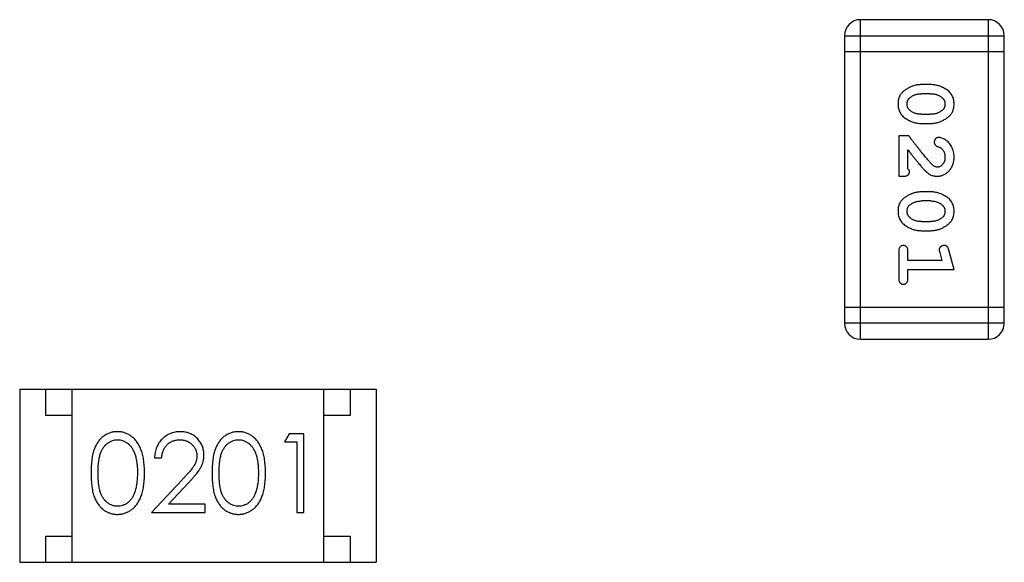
# Model space of a CAD drawing. Header units: millimetres. Extents: x 556 to 717, y 170 to 290.
# Tile 61 of 167: x 648.16 to 650.04, y 177.69 to 178.72. Entities that reach past the tile are written whole.
import ezdxf

# ---------------------------------------------------------------- set-up
doc = ezdxf.new("R2010")
doc.units = ezdxf.units.MM
doc.header["$LTSCALE"] = 30.734
doc.layers.get('0').update_dxf_attribs({"linetype": 'CONTINUOUS'})

msp = doc.modelspace()

# ---------------------------------------------------------------- linework, layer by layer
at = {"linetype": 'Continuous'}
for p, q in [((650.0102, 178.7245), (649.7664, 178.7245)), ((649.7664, 178.1149), (649.7664, 178.7245)), ((650.0102, 178.7245), (650.0102, 178.1149)), ((649.7359, 178.694), (650.0407, 178.694)), ((649.7359, 178.694), (649.7359, 178.1454)), ((650.0407, 178.1454), (650.0407, 178.694)), ((649.7359, 178.6635), (650.0407, 178.6635)), ((649.9003, 178.6006), (649.8826, 178.6006)), ((649.9001, 178.5833), (649.8829, 178.5833)), ((649.8829, 178.544), (649.9001, 178.544)), ((649.8826, 178.5266), (649.9003, 178.5266)), ((649.8584, 178.503), (649.8395, 178.503)), ((649.8395, 178.503), (649.8395, 178.426)), ((649.8569, 178.4401), (649.8569, 178.4763)), ((649.8395, 178.426), (649.8474, 178.426)), ((649.9003, 178.3961), (649.8826, 178.3961)), ((649.9001, 178.3788), (649.8829, 178.3788)), ((649.8829, 178.3394), (649.9001, 178.3394)), ((649.8826, 178.3221), (649.9003, 178.3221)), ((649.8395, 178.2828), (649.8395, 178.2309)), ((649.8569, 178.2655), (649.8569, 178.2828)), ((649.9177, 178.2805), (649.9218, 178.2655)), ((649.945, 178.2482), (649.9351, 178.2848)), ((649.9218, 178.2655), (649.8569, 178.2655)), ((649.8569, 178.2482), (649.945, 178.2482)), ((649.8569, 178.2309), (649.8569, 178.2482)), ((650.0407, 178.1758), (649.7359, 178.1758)), ((650.0407, 178.1454), (649.7359, 178.1454)), ((649.7664, 178.1149), (650.0102, 178.1149)), ((648.1631, 178.0196), (648.8431, 178.0196)), ((648.1631, 178.0196), (648.1631, 177.6896)), ((648.2131, 177.9696), (648.2131, 178.0196)), ((648.2631, 177.6896), (648.2631, 178.0196)), ((648.7431, 177.6896), (648.7431, 178.0196)), ((648.7931, 178.0196), (648.7931, 177.9696)), ((648.8431, 178.0196), (648.8431, 177.6896)), ((648.2631, 177.9696), (648.2131, 177.9696)), ((648.7931, 177.9696), (648.7431, 177.9696)), ((648.6772, 177.9349), (648.6684, 177.9195)), ((648.7049, 177.9349), (648.6772, 177.9349)), ((648.7049, 177.7849), (648.7049, 177.9349)), ((648.6684, 177.9195), (648.6915, 177.9195)), ((648.6915, 177.9195), (648.6915, 177.7849)), ((648.4203, 177.8887), (648.4338, 177.8887)), ((648.4727, 177.847), (648.4145, 177.7849)), ((648.4467, 177.8003), (648.4842, 177.8403)), ((648.5165, 177.8003), (648.4467, 177.8003)), ((648.5165, 177.7849), (648.5165, 177.8003)), ((648.4145, 177.7849), (648.5165, 177.7849)), ((648.6915, 177.7849), (648.7049, 177.7849)), ((648.2131, 177.7396), (648.2631, 177.7396)), ((648.2131, 177.6896), (648.2131, 177.7396)), ((648.7431, 177.7396), (648.7931, 177.7396)), ((648.7931, 177.7396), (648.7931, 177.6896)), ((648.1631, 177.6896), (648.8431, 177.6896))]:
    msp.add_line(p, q, dxfattribs=at)
for centre, start, end in [((649.7664, 178.694), 90, 180), ((650.0102, 178.694), 0, 90), ((649.7664, 178.1454), 180, 270), ((650.0102, 178.1454), 270, 0)]:
    msp.add_arc(centre, 0.0305, start, end, dxfattribs=at)
for points, knots in [([(649.8826, 178.6006), (649.8815, 178.6006), (649.8794, 178.6005), (649.8762, 178.6002), (649.8731, 178.5997), (649.87, 178.599), (649.8669, 178.5982), (649.864, 178.597), (649.861, 178.5958), (649.8581, 178.5943), (649.8554, 178.5927), (649.8528, 178.5911), (649.8505, 178.5895), (649.8484, 178.5878), (649.8466, 178.5861), (649.8449, 178.5844), (649.8435, 178.5827), (649.8419, 178.5803), (649.8403, 178.5771), (649.8389, 178.5729), (649.8381, 178.5684), (649.838, 178.5652), (649.838, 178.5635)], [0, 0, 0, 0, 0.049886, 0.09882, 0.148132, 0.19689, 0.246038, 0.295176, 0.345305, 0.395692, 0.445312, 0.491875, 0.535813, 0.577009, 0.616081, 0.652689, 0.687585, 0.720206, 0.785062, 0.85223, 0.923759, 1, 1, 1, 1]), ([(649.945, 178.5638), (649.9449, 178.5652), (649.9448, 178.568), (649.9441, 178.5721), (649.943, 178.576), (649.9414, 178.5795), (649.9394, 178.5828), (649.9368, 178.5859), (649.9339, 178.5887), (649.9305, 178.5911), (649.9269, 178.5933), (649.9232, 178.5953), (649.9195, 178.5969), (649.9157, 178.5982), (649.912, 178.5993), (649.9081, 178.6), (649.9042, 178.6005), (649.9016, 178.6006), (649.9003, 178.6006)], [0, 0, 0, 0, 0.06692, 0.130834, 0.19258, 0.252759, 0.312631, 0.373411, 0.436359, 0.501894, 0.568244, 0.632472, 0.69556, 0.757163, 0.818592, 0.878885, 0.939235, 1, 1, 1, 1]), ([(649.8606, 178.5756), (649.8614, 178.5763), (649.8629, 178.5775), (649.8655, 178.579), (649.8681, 178.5804), (649.8709, 178.5814), (649.8737, 178.5822), (649.8767, 178.5829), (649.8797, 178.5832), (649.8818, 178.5833), (649.8829, 178.5833)], [0, 0, 0, 0, 0.124927, 0.248361, 0.370889, 0.492583, 0.61616, 0.741472, 0.869044, 1, 1, 1, 1]), ([(649.9001, 178.5833), (649.9011, 178.5833), (649.9032, 178.5832), (649.9063, 178.5829), (649.9092, 178.5823), (649.912, 178.5815), (649.9147, 178.5805), (649.9172, 178.5792), (649.9196, 178.5778), (649.9211, 178.5766), (649.9218, 178.576)], [0, 0, 0, 0, 0.135446, 0.266257, 0.393419, 0.517936, 0.639137, 0.758785, 0.879345, 1, 1, 1, 1]), ([(649.838, 178.5635), (649.838, 178.5621), (649.8381, 178.5593), (649.8388, 178.5552), (649.8399, 178.5514), (649.8415, 178.5478), (649.8435, 178.5444), (649.8461, 178.5414), (649.849, 178.5386), (649.8524, 178.5362), (649.856, 178.534), (649.8597, 178.532), (649.8634, 178.5303), (649.8671, 178.529), (649.8709, 178.528), (649.8748, 178.5272), (649.8787, 178.5267), (649.8813, 178.5267), (649.8826, 178.5266)], [0, 0, 0, 0, 0.067217, 0.131051, 0.19272, 0.252824, 0.312745, 0.373449, 0.436041, 0.501494, 0.567761, 0.632087, 0.695096, 0.757109, 0.817993, 0.878657, 0.939311, 1, 1, 1, 1]), ([(649.8553, 178.5635), (649.8553, 178.5641), (649.8553, 178.5654), (649.8556, 178.5672), (649.856, 178.5689), (649.8566, 178.5705), (649.8573, 178.5719), (649.8582, 178.5733), (649.8593, 178.5745), (649.8601, 178.5753), (649.8606, 178.5756)], [0, 0, 0, 0, 0.139844, 0.271849, 0.399162, 0.521619, 0.6402, 0.758957, 0.87828, 1, 1, 1, 1]), ([(649.8611, 178.5512), (649.8606, 178.5516), (649.8597, 178.5524), (649.8585, 178.5537), (649.8575, 178.5551), (649.8567, 178.5567), (649.8561, 178.5582), (649.8556, 178.5599), (649.8553, 178.5617), (649.8553, 178.5629), (649.8553, 178.5635)], [0, 0, 0, 0, 0.129853, 0.25607, 0.380154, 0.49978, 0.62208, 0.743277, 0.868791, 1, 1, 1, 1]), ([(649.9003, 178.5266), (649.9014, 178.5267), (649.9036, 178.5267), (649.9067, 178.527), (649.9099, 178.5275), (649.913, 178.5282), (649.916, 178.5291), (649.919, 178.5302), (649.922, 178.5315), (649.9249, 178.533), (649.9276, 178.5346), (649.9302, 178.5363), (649.9325, 178.5379), (649.9346, 178.5396), (649.9365, 178.5413), (649.9381, 178.543), (649.9395, 178.5447), (649.9411, 178.5471), (649.9427, 178.5503), (649.944, 178.5544), (649.9448, 178.559), (649.9449, 178.5622), (649.945, 178.5638)], [0, 0, 0, 0, 0.049855, 0.099516, 0.148482, 0.19758, 0.246804, 0.296268, 0.346517, 0.397047, 0.446826, 0.49336, 0.537801, 0.579207, 0.617974, 0.654833, 0.689171, 0.722088, 0.786392, 0.853518, 0.924186, 1, 1, 1, 1]), ([(649.9218, 178.576), (649.9223, 178.5756), (649.9232, 178.5748), (649.9244, 178.5735), (649.9254, 178.5721), (649.9262, 178.5706), (649.9269, 178.569), (649.9273, 178.5673), (649.9276, 178.5655), (649.9276, 178.5643), (649.9276, 178.5637)], [0, 0, 0, 0, 0.13042, 0.256046, 0.378133, 0.498725, 0.620452, 0.742761, 0.869406, 1, 1, 1, 1]), ([(649.9276, 178.5637), (649.9276, 178.563), (649.9276, 178.5618), (649.9274, 178.56), (649.9269, 178.5583), (649.9264, 178.5567), (649.9256, 178.5552), (649.9247, 178.5539), (649.9236, 178.5526), (649.9228, 178.5519), (649.9224, 178.5515)], [0, 0, 0, 0, 0.138115, 0.270177, 0.397547, 0.520057, 0.63869, 0.757499, 0.878226, 1, 1, 1, 1]), ([(649.8829, 178.544), (649.8818, 178.544), (649.8797, 178.544), (649.8767, 178.5443), (649.8737, 178.5449), (649.8709, 178.5457), (649.8683, 178.5467), (649.8657, 178.548), (649.8633, 178.5495), (649.8618, 178.5506), (649.8611, 178.5512)], [0, 0, 0, 0, 0.135449, 0.266263, 0.393429, 0.516942, 0.639128, 0.758779, 0.879341, 1, 1, 1, 1]), ([(649.9224, 178.5515), (649.9216, 178.5509), (649.92, 178.5497), (649.9174, 178.5482), (649.9148, 178.5469), (649.912, 178.5458), (649.9092, 178.545), (649.9062, 178.5444), (649.9032, 178.544), (649.9011, 178.544), (649.9001, 178.544)], [0, 0, 0, 0, 0.125331, 0.248948, 0.371201, 0.494032, 0.616811, 0.742104, 0.868849, 1, 1, 1, 1]), ([(649.9034, 178.448), (649.903, 178.4485), (649.902, 178.4494), (649.9004, 178.451), (649.8987, 178.4529), (649.8968, 178.4551), (649.8946, 178.4576), (649.8923, 178.4603), (649.8898, 178.4633), (649.8871, 178.4666), (649.8842, 178.4702), (649.8811, 178.4741), (649.8778, 178.4782), (649.8743, 178.4826), (649.8706, 178.4873), (649.8667, 178.4923), (649.8626, 178.4976), (649.8599, 178.5012), (649.8584, 178.503)], [0, 0, 0, 0, 0.026647, 0.057942, 0.094152, 0.134806, 0.180631, 0.231142, 0.286385, 0.346321, 0.411439, 0.481035, 0.555329, 0.634592, 0.718826, 0.807759, 0.901393, 1, 1, 1, 1]), ([(649.9156, 178.4999), (649.9151, 178.4999), (649.914, 178.4998), (649.9124, 178.4993), (649.911, 178.4985), (649.9097, 178.4973), (649.9086, 178.496), (649.9078, 178.4944), (649.9073, 178.4928), (649.9072, 178.4917), (649.9072, 178.4911)], [0, 0, 0, 0, 0.120856, 0.239483, 0.360995, 0.490166, 0.620982, 0.746416, 0.870253, 1, 1, 1, 1]), ([(649.9072, 178.4911), (649.9072, 178.4906), (649.9073, 178.4896), (649.9075, 178.4883), (649.908, 178.487), (649.9087, 178.4859), (649.9096, 178.4848), (649.9108, 178.484), (649.9122, 178.4832), (649.9132, 178.4828), (649.9138, 178.4826)], [0, 0, 0, 0, 0.127347, 0.246131, 0.359406, 0.470543, 0.586092, 0.711469, 0.847022, 1, 1, 1, 1]), ([(649.945, 178.4626), (649.9449, 178.4643), (649.9448, 178.4677), (649.9439, 178.4726), (649.9425, 178.4774), (649.9405, 178.4819), (649.9381, 178.486), (649.9352, 178.4897), (649.932, 178.4928), (649.9284, 178.4953), (649.9248, 178.4973), (649.9215, 178.4988), (649.9185, 178.4997), (649.9165, 178.4998), (649.9156, 178.4999)], [0, 0, 0, 0, 0.098286, 0.193983, 0.289056, 0.384352, 0.477435, 0.566197, 0.652355, 0.737986, 0.818188, 0.887401, 0.94802, 1, 1, 1, 1]), ([(649.8569, 178.4763), (649.8584, 178.4743), (649.8614, 178.4705), (649.8657, 178.465), (649.8697, 178.46), (649.8732, 178.4556), (649.8764, 178.4516), (649.8792, 178.4482), (649.8817, 178.4453), (649.8832, 178.4435), (649.8839, 178.4427)], [0, 0, 0, 0, 0.176662, 0.337826, 0.484741, 0.617764, 0.73494, 0.837793, 0.926412, 1, 1, 1, 1]), ([(649.9138, 178.4826), (649.9147, 178.4823), (649.9164, 178.4817), (649.9186, 178.4805), (649.9207, 178.4792), (649.9217, 178.4781), (649.9223, 178.4776)], [0, 0, 0, 0, 0.285518, 0.544185, 0.781367, 1, 1, 1, 1]), ([(649.9223, 178.4776), (649.9227, 178.4771), (649.9235, 178.4761), (649.9247, 178.4745), (649.9256, 178.4728), (649.9263, 178.471), (649.9269, 178.469), (649.9273, 178.467), (649.9276, 178.4649), (649.9276, 178.4635), (649.9276, 178.4628)], [0, 0, 0, 0, 0.121873, 0.243139, 0.363336, 0.485133, 0.607572, 0.734701, 0.864814, 1, 1, 1, 1]), ([(649.9131, 178.4433), (649.9123, 178.4433), (649.9107, 178.4435), (649.9083, 178.4444), (649.9058, 178.446), (649.9042, 178.4473), (649.9034, 178.448)], [0, 0, 0, 0, 0.212836, 0.442809, 0.70317, 1, 1, 1, 1]), ([(649.9122, 178.426), (649.9133, 178.426), (649.9155, 178.4261), (649.9187, 178.4265), (649.9218, 178.4274), (649.9248, 178.4285), (649.9277, 178.43), (649.9304, 178.4317), (649.933, 178.4338), (649.9354, 178.4362), (649.9376, 178.4389), (649.9396, 178.4417), (649.9413, 178.4448), (649.9426, 178.448), (649.9436, 178.4514), (649.9444, 178.455), (649.9449, 178.4588), (649.9449, 178.4613), (649.945, 178.4626)], [0, 0, 0, 0, 0.060981, 0.120256, 0.178148, 0.236115, 0.293993, 0.352864, 0.413358, 0.476056, 0.539296, 0.602396, 0.665116, 0.728325, 0.792919, 0.859317, 0.928302, 1, 1, 1, 1]), ([(649.9276, 178.4628), (649.9276, 178.4614), (649.9275, 178.4587), (649.9267, 178.4548), (649.9253, 178.4515), (649.9234, 178.4486), (649.9211, 178.4463), (649.9186, 178.4445), (649.9159, 178.4435), (649.9141, 178.4433), (649.9131, 178.4433)], [0, 0, 0, 0, 0.156344, 0.299348, 0.4327, 0.561, 0.682299, 0.791883, 0.89611, 1, 1, 1, 1]), ([(649.8474, 178.426), (649.8485, 178.426), (649.8505, 178.426), (649.8532, 178.4265), (649.8554, 178.4271), (649.8572, 178.4282), (649.8584, 178.4295), (649.8593, 178.431), (649.8599, 178.4328), (649.86, 178.434), (649.86, 178.4346)], [0, 0, 0, 0, 0.1844, 0.34094, 0.473574, 0.586824, 0.690029, 0.789175, 0.890445, 1, 1, 1, 1]), ([(649.86, 178.4346), (649.86, 178.4351), (649.8599, 178.436), (649.8592, 178.4374), (649.8582, 178.4388), (649.8573, 178.4397), (649.8569, 178.4401)], [0, 0, 0, 0, 0.20611, 0.432681, 0.695597, 1, 1, 1, 1]), ([(649.8839, 178.4427), (649.8847, 178.4418), (649.8862, 178.4402), (649.8884, 178.4378), (649.8905, 178.4357), (649.8925, 178.4338), (649.8943, 178.4322), (649.8961, 178.4308), (649.8977, 178.4297), (649.8998, 178.4286), (649.9024, 178.4275), (649.9055, 178.4266), (649.9088, 178.4261), (649.9111, 178.426), (649.9122, 178.426)], [0, 0, 0, 0, 0.103002, 0.197728, 0.285279, 0.365235, 0.437224, 0.502446, 0.560545, 0.611446, 0.707576, 0.80349, 0.900532, 1, 1, 1, 1]), ([(649.8826, 178.3961), (649.8815, 178.3961), (649.8794, 178.396), (649.8762, 178.3957), (649.8731, 178.3952), (649.87, 178.3945), (649.8669, 178.3937), (649.864, 178.3925), (649.861, 178.3913), (649.8581, 178.3898), (649.8554, 178.3882), (649.8528, 178.3866), (649.8505, 178.3849), (649.8484, 178.3833), (649.8466, 178.3816), (649.8449, 178.3799), (649.8435, 178.3782), (649.8419, 178.3758), (649.8403, 178.3726), (649.8389, 178.3684), (649.8381, 178.3639), (649.838, 178.3607), (649.838, 178.359)], [0, 0, 0, 0, 0.049886, 0.09882, 0.148132, 0.19689, 0.246038, 0.295176, 0.345305, 0.395692, 0.445312, 0.491875, 0.535813, 0.577009, 0.616081, 0.652689, 0.687585, 0.720206, 0.785062, 0.85223, 0.923759, 1, 1, 1, 1]), ([(649.945, 178.3593), (649.9449, 178.3607), (649.9448, 178.3635), (649.9441, 178.3676), (649.943, 178.3714), (649.9414, 178.375), (649.9394, 178.3783), (649.9368, 178.3814), (649.9339, 178.3842), (649.9305, 178.3866), (649.9269, 178.3888), (649.9232, 178.3907), (649.9195, 178.3924), (649.9157, 178.3937), (649.912, 178.3948), (649.9081, 178.3955), (649.9042, 178.396), (649.9016, 178.396), (649.9003, 178.3961)], [0, 0, 0, 0, 0.06692, 0.130834, 0.19258, 0.252759, 0.312631, 0.373411, 0.436359, 0.501894, 0.568244, 0.632472, 0.69556, 0.757163, 0.818592, 0.878885, 0.939235, 1, 1, 1, 1]), ([(649.8606, 178.3711), (649.8614, 178.3717), (649.8629, 178.373), (649.8655, 178.3745), (649.8681, 178.3758), (649.8709, 178.3769), (649.8737, 178.3777), (649.8767, 178.3784), (649.8797, 178.3787), (649.8818, 178.3787), (649.8829, 178.3788)], [0, 0, 0, 0, 0.124927, 0.248361, 0.370889, 0.492583, 0.61616, 0.741472, 0.869044, 1, 1, 1, 1]), ([(649.9001, 178.3788), (649.9011, 178.3787), (649.9032, 178.3787), (649.9063, 178.3784), (649.9092, 178.3778), (649.912, 178.377), (649.9147, 178.376), (649.9172, 178.3747), (649.9196, 178.3733), (649.9211, 178.3721), (649.9218, 178.3715)], [0, 0, 0, 0, 0.135446, 0.266257, 0.393419, 0.517936, 0.639137, 0.758785, 0.879345, 1, 1, 1, 1]), ([(649.9218, 178.3715), (649.9223, 178.3711), (649.9232, 178.3703), (649.9244, 178.369), (649.9254, 178.3676), (649.9262, 178.366), (649.9269, 178.3644), (649.9273, 178.3628), (649.9276, 178.361), (649.9276, 178.3598), (649.9276, 178.3592)], [0, 0, 0, 0, 0.13042, 0.256046, 0.378133, 0.498725, 0.620452, 0.742761, 0.869406, 1, 1, 1, 1]), ([(649.838, 178.359), (649.838, 178.3576), (649.8381, 178.3548), (649.8388, 178.3507), (649.8399, 178.3468), (649.8415, 178.3433), (649.8435, 178.3399), (649.8461, 178.3369), (649.849, 178.3341), (649.8524, 178.3316), (649.856, 178.3294), (649.8597, 178.3275), (649.8634, 178.3258), (649.8671, 178.3245), (649.8709, 178.3234), (649.8748, 178.3227), (649.8787, 178.3222), (649.8813, 178.3222), (649.8826, 178.3221)], [0, 0, 0, 0, 0.067217, 0.131051, 0.19272, 0.252824, 0.312745, 0.373449, 0.436041, 0.501494, 0.567761, 0.632087, 0.695096, 0.757109, 0.817993, 0.878657, 0.939311, 1, 1, 1, 1]), ([(649.8553, 178.359), (649.8553, 178.3596), (649.8553, 178.3609), (649.8556, 178.3627), (649.856, 178.3644), (649.8566, 178.366), (649.8573, 178.3674), (649.8582, 178.3688), (649.8593, 178.37), (649.8601, 178.3708), (649.8606, 178.3711)], [0, 0, 0, 0, 0.139844, 0.271849, 0.399162, 0.521619, 0.6402, 0.758957, 0.87828, 1, 1, 1, 1]), ([(649.8611, 178.3467), (649.8606, 178.3471), (649.8597, 178.3479), (649.8585, 178.3492), (649.8575, 178.3506), (649.8567, 178.3521), (649.8561, 178.3537), (649.8556, 178.3554), (649.8553, 178.3572), (649.8553, 178.3584), (649.8553, 178.359)], [0, 0, 0, 0, 0.129853, 0.25607, 0.380154, 0.49978, 0.62208, 0.743277, 0.868791, 1, 1, 1, 1]), ([(649.9003, 178.3221), (649.9014, 178.3222), (649.9036, 178.3222), (649.9067, 178.3225), (649.9099, 178.323), (649.913, 178.3237), (649.916, 178.3246), (649.919, 178.3257), (649.922, 178.327), (649.9249, 178.3285), (649.9276, 178.3301), (649.9302, 178.3317), (649.9325, 178.3334), (649.9346, 178.3351), (649.9365, 178.3368), (649.9381, 178.3385), (649.9395, 178.3402), (649.9411, 178.3426), (649.9427, 178.3458), (649.944, 178.3499), (649.9448, 178.3545), (649.9449, 178.3576), (649.945, 178.3593)], [0, 0, 0, 0, 0.049855, 0.099516, 0.148482, 0.19758, 0.246804, 0.296268, 0.346517, 0.397047, 0.446826, 0.49336, 0.537801, 0.579207, 0.617974, 0.654833, 0.689171, 0.722088, 0.786392, 0.853518, 0.924186, 1, 1, 1, 1]), ([(649.9276, 178.3592), (649.9276, 178.3585), (649.9276, 178.3573), (649.9274, 178.3555), (649.9269, 178.3538), (649.9264, 178.3522), (649.9256, 178.3507), (649.9247, 178.3494), (649.9236, 178.3481), (649.9228, 178.3474), (649.9224, 178.347)], [0, 0, 0, 0, 0.138115, 0.270177, 0.397547, 0.520057, 0.63869, 0.757499, 0.878226, 1, 1, 1, 1]), ([(649.8829, 178.3394), (649.8818, 178.3395), (649.8797, 178.3395), (649.8767, 178.3398), (649.8737, 178.3404), (649.8709, 178.3412), (649.8683, 178.3422), (649.8657, 178.3435), (649.8633, 178.3449), (649.8618, 178.3461), (649.8611, 178.3467)], [0, 0, 0, 0, 0.135449, 0.266263, 0.393429, 0.516942, 0.639128, 0.758779, 0.879341, 1, 1, 1, 1]), ([(649.9224, 178.347), (649.9216, 178.3464), (649.92, 178.3452), (649.9174, 178.3437), (649.9148, 178.3423), (649.912, 178.3413), (649.9092, 178.3404), (649.9062, 178.3399), (649.9032, 178.3395), (649.9011, 178.3395), (649.9001, 178.3394)], [0, 0, 0, 0, 0.125331, 0.248948, 0.371201, 0.494032, 0.616811, 0.742104, 0.868849, 1, 1, 1, 1]), ([(649.8482, 178.2938), (649.8476, 178.2938), (649.8464, 178.2937), (649.8447, 178.2932), (649.8432, 178.2924), (649.8419, 178.2912), (649.8408, 178.2897), (649.8401, 178.2877), (649.8396, 178.2854), (649.8396, 178.2837), (649.8395, 178.2828)], [0, 0, 0, 0, 0.115051, 0.223278, 0.329269, 0.437893, 0.554681, 0.682591, 0.83103, 1, 1, 1, 1]), ([(649.8569, 178.2828), (649.8568, 178.2837), (649.8568, 178.2854), (649.8563, 178.2877), (649.8556, 178.2897), (649.8545, 178.2912), (649.8532, 178.2924), (649.8517, 178.2932), (649.85, 178.2937), (649.8488, 178.2938), (649.8482, 178.2938)], [0, 0, 0, 0, 0.169102, 0.317658, 0.446239, 0.563118, 0.671828, 0.776546, 0.884858, 1, 1, 1, 1]), ([(649.9259, 178.2938), (649.9253, 178.2938), (649.9241, 178.2937), (649.9223, 178.2933), (649.9207, 178.2926), (649.9193, 178.2915), (649.9181, 178.2903), (649.9172, 178.289), (649.9167, 178.2875), (649.9167, 178.2864), (649.9166, 178.2859)], [0, 0, 0, 0, 0.138815, 0.27042, 0.39836, 0.52875, 0.654955, 0.771147, 0.884581, 1, 1, 1, 1]), ([(649.9166, 178.2859), (649.9167, 178.2856), (649.9167, 178.2848), (649.9169, 178.2836), (649.9172, 178.2821), (649.9175, 178.2811), (649.9177, 178.2805)], [0, 0, 0, 0, 0.183151, 0.413144, 0.682305, 1, 1, 1, 1]), ([(649.9351, 178.2848), (649.9348, 178.2856), (649.9343, 178.2872), (649.9335, 178.2893), (649.9326, 178.2909), (649.9316, 178.2921), (649.9304, 178.2929), (649.929, 178.2934), (649.9275, 178.2938), (649.9265, 178.2938), (649.9259, 178.2938)], [0, 0, 0, 0, 0.187321, 0.344927, 0.475328, 0.579604, 0.674244, 0.773631, 0.882025, 1, 1, 1, 1]), ([(649.8395, 178.2309), (649.8396, 178.23), (649.8396, 178.2283), (649.8401, 178.226), (649.8408, 178.224), (649.8419, 178.2225), (649.8432, 178.2213), (649.8447, 178.2205), (649.8464, 178.22), (649.8476, 178.2199), (649.8482, 178.2199)], [0, 0, 0, 0, 0.169012, 0.317488, 0.445429, 0.560977, 0.67065, 0.776666, 0.88492, 1, 1, 1, 1]), ([(649.8482, 178.2199), (649.8488, 178.2199), (649.85, 178.22), (649.8517, 178.2205), (649.8532, 178.2213), (649.8545, 178.2225), (649.8556, 178.224), (649.8563, 178.226), (649.8568, 178.2283), (649.8568, 178.23), (649.8569, 178.2309)], [0, 0, 0, 0, 0.11517, 0.223509, 0.328254, 0.438012, 0.553651, 0.682263, 0.830856, 1, 1, 1, 1]), ([(648.3493, 177.9387), (648.3481, 177.9387), (648.3458, 177.9387), (648.3423, 177.9383), (648.339, 177.9376), (648.3357, 177.9367), (648.3325, 177.9355), (648.3293, 177.934), (648.3263, 177.9323), (648.3234, 177.9304), (648.3206, 177.9282), (648.3179, 177.9257), (648.3154, 177.923), (648.3131, 177.92), (648.311, 177.9168), (648.3089, 177.9134), (648.3071, 177.9097), (648.3054, 177.9057), (648.3039, 177.9014), (648.3027, 177.8967), (648.3015, 177.8916), (648.3007, 177.8861), (648.3, 177.8801), (648.2995, 177.8737), (648.2992, 177.8669), (648.2992, 177.8622), (648.2992, 177.8598)], [0, 0, 0, 0, 0.033742, 0.066533, 0.099153, 0.13154, 0.164087, 0.196563, 0.229707, 0.263315, 0.297504, 0.331686, 0.366482, 0.4021, 0.438958, 0.476748, 0.515985, 0.556589, 0.599519, 0.645765, 0.695487, 0.748721, 0.805687, 0.866754, 0.931405, 1, 1, 1, 1]), ([(648.3126, 177.8599), (648.3126, 177.8619), (648.3126, 177.8658), (648.3129, 177.8715), (648.3132, 177.8768), (648.3138, 177.8817), (648.3144, 177.8862), (648.3152, 177.8903), (648.3161, 177.8941), (648.3172, 177.8975), (648.3184, 177.9006), (648.3198, 177.9035), (648.3213, 177.9062), (648.3229, 177.9087), (648.3247, 177.911), (648.3266, 177.9132), (648.3286, 177.9151), (648.3314, 177.9174), (648.3352, 177.9197), (648.3399, 177.9219), (648.3448, 177.9231), (648.3481, 177.9233), (648.3498, 177.9234)], [0, 0, 0, 0, 0.073302, 0.142286, 0.206253, 0.266017, 0.321612, 0.372532, 0.419497, 0.462398, 0.502825, 0.541489, 0.579034, 0.615143, 0.650298, 0.684912, 0.718701, 0.752189, 0.817245, 0.879117, 0.939613, 1, 1, 1, 1]), ([(648.4011, 177.8598), (648.4011, 177.8621), (648.401, 177.8666), (648.4007, 177.8732), (648.4002, 177.8794), (648.3994, 177.8852), (648.3985, 177.8907), (648.3973, 177.8958), (648.3959, 177.9006), (648.3943, 177.905), (648.3925, 177.9091), (648.3906, 177.9129), (648.3885, 177.9165), (648.3862, 177.9198), (648.3838, 177.9228), (648.3812, 177.9256), (648.3785, 177.9281), (648.3756, 177.9303), (648.3727, 177.9323), (648.3696, 177.934), (648.3664, 177.9355), (648.3631, 177.9367), (648.3598, 177.9376), (648.3564, 177.9383), (648.3529, 177.9387), (648.3505, 177.9387), (648.3493, 177.9387)], [0, 0, 0, 0, 0.065278, 0.127205, 0.186168, 0.241675, 0.294115, 0.343609, 0.390387, 0.434463, 0.476646, 0.517002, 0.555936, 0.593716, 0.630057, 0.665601, 0.700745, 0.734917, 0.768681, 0.802087, 0.834849, 0.867433, 0.900138, 0.932806, 0.966212, 1, 1, 1, 1]), ([(648.3498, 177.9234), (648.3514, 177.9233), (648.3547, 177.9231), (648.3595, 177.9219), (648.3642, 177.9197), (648.368, 177.9174), (648.3708, 177.9151), (648.3729, 177.9131), (648.3748, 177.9109), (648.3766, 177.9084), (648.3783, 177.9057), (648.3799, 177.9027), (648.3813, 177.8995), (648.3826, 177.8961), (648.3838, 177.8924), (648.3849, 177.8885), (648.3857, 177.8844), (648.3864, 177.88), (648.3869, 177.8753), (648.3874, 177.8704), (648.3876, 177.8652), (648.3876, 177.8617), (648.3876, 177.8599)], [0, 0, 0, 0, 0.059689, 0.119507, 0.181075, 0.246162, 0.279894, 0.314468, 0.350403, 0.387474, 0.426147, 0.466624, 0.508745, 0.553328, 0.600058, 0.649177, 0.700552, 0.754894, 0.811825, 0.871514, 0.934319, 1, 1, 1, 1]), ([(648.4692, 177.9387), (648.4676, 177.9387), (648.4643, 177.9386), (648.4594, 177.938), (648.4548, 177.9368), (648.4504, 177.9353), (648.4462, 177.9333), (648.4421, 177.9309), (648.4383, 177.928), (648.4348, 177.9247), (648.4315, 177.9211), (648.4286, 177.9172), (648.4262, 177.9131), (648.4242, 177.9087), (648.4225, 177.904), (648.4214, 177.8991), (648.4206, 177.894), (648.4204, 177.8905), (648.4203, 177.8887)], [0, 0, 0, 0, 0.06445, 0.126725, 0.187421, 0.247417, 0.306749, 0.366595, 0.427749, 0.490235, 0.553031, 0.614805, 0.676505, 0.738096, 0.801021, 0.864897, 0.931209, 1, 1, 1, 1]), ([(648.4338, 177.8887), (648.4339, 177.8901), (648.4342, 177.8927), (648.4349, 177.8964), (648.4358, 177.9), (648.4371, 177.9033), (648.4386, 177.9064), (648.4403, 177.9093), (648.4423, 177.9119), (648.4446, 177.9143), (648.447, 177.9164), (648.4497, 177.9183), (648.4524, 177.9199), (648.4554, 177.9211), (648.4585, 177.9221), (648.4617, 177.9228), (648.4651, 177.9233), (648.4674, 177.9233), (648.4685, 177.9234)], [0, 0, 0, 0, 0.073648, 0.143686, 0.210962, 0.275557, 0.338064, 0.399311, 0.4594, 0.51934, 0.579024, 0.637809, 0.695959, 0.754122, 0.813113, 0.873453, 0.935561, 1, 1, 1, 1]), ([(648.4685, 177.9234), (648.4697, 177.9233), (648.4719, 177.9233), (648.4751, 177.9228), (648.4782, 177.9221), (648.4812, 177.9211), (648.484, 177.9199), (648.4867, 177.9183), (648.4893, 177.9165), (648.4917, 177.9144), (648.4939, 177.9121), (648.4958, 177.9097), (648.4974, 177.9072), (648.4988, 177.9046), (648.4998, 177.9018), (648.5005, 177.8989), (648.501, 177.896), (648.5011, 177.894), (648.5011, 177.8929)], [0, 0, 0, 0, 0.068027, 0.133505, 0.19695, 0.26027, 0.322741, 0.384982, 0.448465, 0.513424, 0.578224, 0.640011, 0.700094, 0.760067, 0.819012, 0.877878, 0.938035, 1, 1, 1, 1]), ([(648.5145, 177.8941), (648.5145, 177.8956), (648.5144, 177.8985), (648.5138, 177.9029), (648.5128, 177.907), (648.5115, 177.911), (648.5097, 177.9149), (648.5075, 177.9186), (648.505, 177.9221), (648.5021, 177.9255), (648.4989, 177.9286), (648.4953, 177.9313), (648.4916, 177.9336), (648.4876, 177.9355), (648.4833, 177.937), (648.4788, 177.938), (648.4741, 177.9386), (648.4709, 177.9387), (648.4692, 177.9387)], [0, 0, 0, 0, 0.06271, 0.123347, 0.183401, 0.242828, 0.302097, 0.36242, 0.423725, 0.487032, 0.550491, 0.612709, 0.674265, 0.73617, 0.799211, 0.863483, 0.930525, 1, 1, 1, 1]), ([(648.5801, 177.9387), (648.5789, 177.9387), (648.5766, 177.9387), (648.5731, 177.9383), (648.5697, 177.9376), (648.5665, 177.9367), (648.5632, 177.9355), (648.5601, 177.934), (648.5571, 177.9323), (648.5541, 177.9304), (648.5513, 177.9282), (648.5487, 177.9257), (648.5462, 177.923), (648.5439, 177.92), (648.5417, 177.9168), (648.5397, 177.9134), (648.5379, 177.9097), (648.5362, 177.9057), (648.5347, 177.9014), (648.5334, 177.8967), (648.5323, 177.8916), (648.5315, 177.8861), (648.5308, 177.8801), (648.5303, 177.8737), (648.53, 177.8669), (648.5299, 177.8622), (648.5299, 177.8598)], [0, 0, 0, 0, 0.033742, 0.066533, 0.099153, 0.13154, 0.164087, 0.196563, 0.229707, 0.263315, 0.297504, 0.331686, 0.366482, 0.4021, 0.438958, 0.476748, 0.515985, 0.556589, 0.599519, 0.645765, 0.695487, 0.748721, 0.805687, 0.866754, 0.931405, 1, 1, 1, 1]), ([(648.5434, 177.8599), (648.5434, 177.8619), (648.5434, 177.8658), (648.5437, 177.8715), (648.544, 177.8768), (648.5445, 177.8817), (648.5451, 177.8862), (648.546, 177.8903), (648.5469, 177.8941), (648.548, 177.8975), (648.5492, 177.9006), (648.5506, 177.9035), (648.5521, 177.9062), (648.5537, 177.9087), (648.5554, 177.911), (648.5573, 177.9132), (648.5593, 177.9151), (648.5622, 177.9174), (648.5659, 177.9197), (648.5706, 177.9219), (648.5756, 177.9231), (648.5789, 177.9233), (648.5805, 177.9234)], [0, 0, 0, 0, 0.073302, 0.142286, 0.206253, 0.266017, 0.321612, 0.372532, 0.419497, 0.462398, 0.502825, 0.541489, 0.579034, 0.615143, 0.650298, 0.684912, 0.718701, 0.752189, 0.817245, 0.879117, 0.939613, 1, 1, 1, 1]), ([(648.6319, 177.8598), (648.6318, 177.8621), (648.6318, 177.8666), (648.6315, 177.8732), (648.6309, 177.8794), (648.6302, 177.8852), (648.6292, 177.8907), (648.6281, 177.8958), (648.6267, 177.9006), (648.6251, 177.905), (648.6233, 177.9091), (648.6214, 177.9129), (648.6192, 177.9165), (648.617, 177.9198), (648.6146, 177.9228), (648.612, 177.9256), (648.6093, 177.9281), (648.6064, 177.9303), (648.6034, 177.9323), (648.6003, 177.934), (648.5972, 177.9355), (648.5939, 177.9367), (648.5906, 177.9376), (648.5872, 177.9383), (648.5836, 177.9387), (648.5813, 177.9387), (648.5801, 177.9387)], [0, 0, 0, 0, 0.065278, 0.127205, 0.186168, 0.241675, 0.294115, 0.343609, 0.390387, 0.434463, 0.476646, 0.517002, 0.555936, 0.593716, 0.630057, 0.665601, 0.700745, 0.734917, 0.768681, 0.802087, 0.834849, 0.867433, 0.900138, 0.932806, 0.966212, 1, 1, 1, 1]), ([(648.5805, 177.9234), (648.5822, 177.9233), (648.5855, 177.9231), (648.5903, 177.9219), (648.595, 177.9197), (648.5987, 177.9174), (648.6016, 177.9151), (648.6036, 177.9131), (648.6056, 177.9109), (648.6074, 177.9084), (648.6091, 177.9057), (648.6106, 177.9027), (648.6121, 177.8995), (648.6134, 177.8961), (648.6146, 177.8924), (648.6156, 177.8885), (648.6164, 177.8844), (648.6172, 177.88), (648.6177, 177.8753), (648.6181, 177.8704), (648.6183, 177.8652), (648.6184, 177.8617), (648.6184, 177.8599)], [0, 0, 0, 0, 0.059689, 0.119507, 0.181075, 0.246162, 0.279894, 0.314468, 0.350403, 0.387474, 0.426147, 0.466624, 0.508745, 0.553328, 0.600058, 0.649177, 0.700552, 0.754894, 0.811825, 0.871514, 0.934319, 1, 1, 1, 1]), ([(648.5011, 177.8929), (648.501, 177.8913), (648.5009, 177.8881), (648.4999, 177.8833), (648.4982, 177.8786), (648.4962, 177.8748), (648.4941, 177.8717), (648.4922, 177.869), (648.4899, 177.8661), (648.4872, 177.8628), (648.4842, 177.8593), (648.4807, 177.8554), (648.4769, 177.8513), (648.4741, 177.8484), (648.4727, 177.847)], [0, 0, 0, 0, 0.088014, 0.174976, 0.2638, 0.355443, 0.406413, 0.465519, 0.533076, 0.609353, 0.693899, 0.787171, 0.889197, 1, 1, 1, 1]), ([(648.4842, 177.8403), (648.4856, 177.8419), (648.4884, 177.8448), (648.4924, 177.8492), (648.4959, 177.8533), (648.4991, 177.8572), (648.502, 177.8608), (648.5044, 177.8642), (648.5065, 177.8674), (648.5089, 177.8712), (648.5112, 177.8759), (648.5131, 177.8818), (648.5143, 177.8879), (648.5145, 177.8921), (648.5145, 177.8941)], [0, 0, 0, 0, 0.09953, 0.192079, 0.277712, 0.357454, 0.429648, 0.495771, 0.555538, 0.608657, 0.707578, 0.804328, 0.901298, 1, 1, 1, 1]), ([(648.2992, 177.8598), (648.2992, 177.8574), (648.2992, 177.8528), (648.2995, 177.846), (648.3, 177.8397), (648.3007, 177.8337), (648.3016, 177.8282), (648.3027, 177.8231), (648.304, 177.8183), (648.3055, 177.814), (648.3072, 177.81), (648.3091, 177.8063), (648.3111, 177.8028), (648.3133, 177.7996), (648.3156, 177.7966), (648.318, 177.7939), (648.3207, 177.7915), (648.3235, 177.7893), (648.3264, 177.7874), (648.3294, 177.7857), (648.3325, 177.7842), (648.3357, 177.7831), (648.339, 177.7822), (648.3423, 177.7815), (648.3458, 177.7811), (648.3481, 177.7811), (648.3493, 177.781)], [0, 0, 0, 0, 0.068113, 0.132564, 0.193427, 0.250218, 0.303569, 0.353576, 0.400235, 0.443586, 0.484619, 0.524292, 0.56238, 0.599049, 0.63494, 0.669782, 0.704009, 0.737842, 0.771098, 0.803896, 0.836415, 0.868639, 0.900715, 0.933378, 0.966213, 1, 1, 1, 1]), ([(648.3498, 177.7964), (648.3481, 177.7965), (648.3448, 177.7967), (648.3399, 177.798), (648.3352, 177.8001), (648.3314, 177.8024), (648.3286, 177.8047), (648.3265, 177.8067), (648.3246, 177.8088), (648.3229, 177.8111), (648.3212, 177.8136), (648.3198, 177.8163), (648.3184, 177.8192), (648.3172, 177.8223), (648.3161, 177.8258), (648.3151, 177.8295), (648.3144, 177.8337), (648.3137, 177.8382), (648.3133, 177.8431), (648.3129, 177.8483), (648.3126, 177.854), (648.3126, 177.8579), (648.3126, 177.8599)], [0, 0, 0, 0, 0.060034, 0.120278, 0.182348, 0.247919, 0.281641, 0.315701, 0.350322, 0.385703, 0.421819, 0.459196, 0.497866, 0.538301, 0.58121, 0.628183, 0.679403, 0.734699, 0.794074, 0.858416, 0.927049, 1, 1, 1, 1]), ([(648.3493, 177.781), (648.3505, 177.7811), (648.3529, 177.7811), (648.3564, 177.7815), (648.3598, 177.7822), (648.3632, 177.7831), (648.3664, 177.7844), (648.3696, 177.7858), (648.3727, 177.7875), (648.3757, 177.7895), (648.3786, 177.7918), (648.3814, 177.7943), (648.384, 177.7971), (648.3864, 177.8001), (648.3886, 177.8034), (648.3907, 177.807), (648.3926, 177.8108), (648.3944, 177.8149), (648.396, 177.8192), (648.3973, 177.824), (648.3985, 177.8291), (648.3995, 177.8345), (648.4002, 177.8404), (648.4007, 177.8465), (648.401, 177.8531), (648.4011, 177.8575), (648.4011, 177.8598)], [0, 0, 0, 0, 0.033824, 0.067298, 0.10028, 0.133019, 0.165736, 0.198792, 0.232372, 0.266409, 0.301016, 0.336196, 0.371972, 0.408574, 0.446394, 0.485225, 0.525372, 0.567224, 0.611081, 0.65775, 0.70702, 0.759235, 0.814484, 0.873227, 0.934937, 1, 1, 1, 1]), ([(648.3876, 177.8599), (648.3876, 177.8581), (648.3876, 177.8545), (648.3873, 177.8493), (648.3868, 177.8443), (648.3863, 177.8395), (648.3854, 177.8349), (648.3845, 177.8305), (648.3833, 177.8262), (648.3824, 177.8235), (648.3819, 177.8222)], [0, 0, 0, 0, 0.141157, 0.277773, 0.409244, 0.535676, 0.657497, 0.775458, 0.889412, 1, 1, 1, 1]), ([(648.5299, 177.8598), (648.5299, 177.8574), (648.53, 177.8528), (648.5303, 177.846), (648.5308, 177.8397), (648.5315, 177.8337), (648.5324, 177.8282), (648.5334, 177.8231), (648.5348, 177.8183), (648.5363, 177.814), (648.538, 177.81), (648.5398, 177.8063), (648.5419, 177.8028), (648.544, 177.7996), (648.5463, 177.7966), (648.5488, 177.7939), (648.5515, 177.7915), (648.5543, 177.7893), (648.5572, 177.7874), (648.5602, 177.7857), (648.5633, 177.7842), (648.5665, 177.7831), (648.5698, 177.7822), (648.5731, 177.7815), (648.5766, 177.7811), (648.5789, 177.7811), (648.5801, 177.781)], [0, 0, 0, 0, 0.068113, 0.132564, 0.193427, 0.250218, 0.303569, 0.353576, 0.400235, 0.443586, 0.484619, 0.524292, 0.56238, 0.599049, 0.63494, 0.669782, 0.704009, 0.737842, 0.771098, 0.803896, 0.836415, 0.868639, 0.900715, 0.933378, 0.966213, 1, 1, 1, 1]), ([(648.5805, 177.7964), (648.5789, 177.7965), (648.5756, 177.7967), (648.5707, 177.798), (648.566, 177.8001), (648.5622, 177.8024), (648.5593, 177.8047), (648.5573, 177.8067), (648.5554, 177.8088), (648.5536, 177.8111), (648.552, 177.8136), (648.5505, 177.8163), (648.5492, 177.8192), (648.5479, 177.8223), (648.5468, 177.8258), (648.5459, 177.8295), (648.5452, 177.8337), (648.5445, 177.8382), (648.544, 177.8431), (648.5437, 177.8483), (648.5434, 177.854), (648.5434, 177.8579), (648.5434, 177.8599)], [0, 0, 0, 0, 0.060034, 0.120278, 0.182348, 0.247919, 0.281641, 0.315701, 0.350322, 0.385703, 0.421819, 0.459196, 0.497866, 0.538301, 0.58121, 0.628183, 0.679403, 0.734699, 0.794074, 0.858416, 0.927049, 1, 1, 1, 1]), ([(648.5801, 177.781), (648.5813, 177.7811), (648.5836, 177.7811), (648.5872, 177.7815), (648.5906, 177.7822), (648.5939, 177.7831), (648.5972, 177.7844), (648.6004, 177.7858), (648.6035, 177.7875), (648.6065, 177.7895), (648.6094, 177.7918), (648.6121, 177.7943), (648.6147, 177.7971), (648.6171, 177.8001), (648.6194, 177.8034), (648.6215, 177.807), (648.6234, 177.8108), (648.6252, 177.8149), (648.6268, 177.8192), (648.6281, 177.824), (648.6293, 177.8291), (648.6302, 177.8345), (648.6309, 177.8404), (648.6315, 177.8465), (648.6318, 177.8531), (648.6318, 177.8575), (648.6319, 177.8598)], [0, 0, 0, 0, 0.033824, 0.067298, 0.10028, 0.133019, 0.165736, 0.198792, 0.232372, 0.266409, 0.301016, 0.336196, 0.371972, 0.408574, 0.446394, 0.485225, 0.525372, 0.567224, 0.611081, 0.65775, 0.70702, 0.759235, 0.814484, 0.873227, 0.934937, 1, 1, 1, 1]), ([(648.6184, 177.8599), (648.6184, 177.8581), (648.6183, 177.8545), (648.6181, 177.8493), (648.6176, 177.8443), (648.617, 177.8395), (648.6162, 177.8349), (648.6153, 177.8305), (648.6141, 177.8262), (648.6132, 177.8235), (648.6127, 177.8222)], [0, 0, 0, 0, 0.141157, 0.277773, 0.409244, 0.535676, 0.657497, 0.775458, 0.889412, 1, 1, 1, 1]), ([(648.3819, 177.8222), (648.3816, 177.8211), (648.3808, 177.8191), (648.3795, 177.8162), (648.378, 177.8134), (648.3764, 177.8109), (648.3746, 177.8086), (648.3728, 177.8065), (648.3708, 177.8045), (648.368, 177.8023), (648.3643, 177.7999), (648.3596, 177.798), (648.3547, 177.7966), (648.3514, 177.7965), (648.3498, 177.7964)], [0, 0, 0, 0, 0.075949, 0.148549, 0.218996, 0.286119, 0.351826, 0.416074, 0.478265, 0.540325, 0.660405, 0.774606, 0.887187, 1, 1, 1, 1]), ([(648.6127, 177.8222), (648.6123, 177.8211), (648.6116, 177.8191), (648.6102, 177.8162), (648.6088, 177.8134), (648.6072, 177.8109), (648.6054, 177.8086), (648.6036, 177.8065), (648.6016, 177.8045), (648.5988, 177.8023), (648.5951, 177.7999), (648.5904, 177.798), (648.5855, 177.7966), (648.5822, 177.7965), (648.5805, 177.7964)], [0, 0, 0, 0, 0.075949, 0.148549, 0.218996, 0.286119, 0.351826, 0.416074, 0.478265, 0.540325, 0.660405, 0.774606, 0.887187, 1, 1, 1, 1])]:
    msp.add_open_spline(points, degree=3, knots=knots, dxfattribs=at)

doc.saveas('drawing.dxf')
